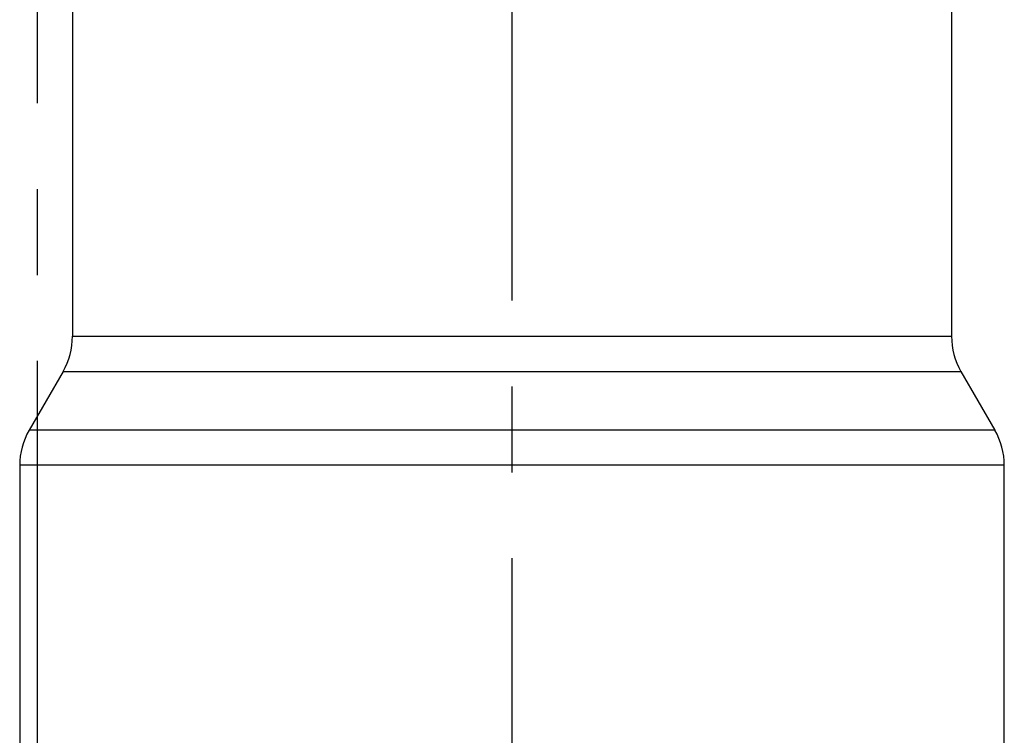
# Model space of a CAD drawing. Header units: millimetres. Extents: x 400 to 600, y 369 to 631.
# Tile 5 of 8: x 499 to 555, y 493 to 533. Entities that reach past the tile are written whole.
import ezdxf

# ---------------------------------------------------------------- set-up
doc = ezdxf.new("R2010")
doc.units = ezdxf.units.MM
doc.header["$LTSCALE"] = 65.185185
doc.linetypes.add('CENTER', pattern=[0.6, 0.375, -0.075, 0.075, -0.075])
for name, color, linetype in [('ACHSEN_S', 7, 'CONTINUOUS'), ('FLAECHEN', 7, 'CONTINUOUS'), ('KONST.EL_MIT_GEO', 7, 'CONTINUOUS')]:
    doc.layers.add(name, color=color, linetype=linetype)

msp = doc.modelspace()

# ---------------------------------------------------------------- linework, layer by layer
at = {"layer": 'ACHSEN_S', "color": 2, "linetype": 'CENTER'}
msp.add_line((500, 631.25), (500, 368.75), dxfattribs=at)
at = {"layer": 'FLAECHEN', "color": 2, "linetype": 'CENTER'}
msp.add_line((527, 478.25), (527, 572.25), dxfattribs=at)
at = {"layer": 'FLAECHEN', "color": 7, "linetype": 'Continuous'}
for p, q in [((502, 564.75), (502, 515.322)), ((552, 564.75), (552, 515.322)), ((501.464, 513.322), (499.536, 509.982)), ((552.536, 513.322), (554.464, 509.982)), ((499, 507.982), (499, 485.75)), ((555, 469.75), (555, 507.982))]:
    msp.add_line(p, q, dxfattribs=at)
at = {"layer": 'KONST.EL_MIT_GEO', "color": 7, "linetype": 'Continuous'}
for p, q in [((502, 515.322), (552, 515.322)), ((501.464, 513.322), (552.536, 513.322)), ((554.464, 509.982), (499.536, 509.982)), ((555, 507.982), (499, 507.982))]:
    msp.add_line(p, q, dxfattribs=at)
for centre, start, end in [((498, 515.322), 330, 360), ((556, 515.322), 180, 210), ((503, 507.982), 150, 180), ((551, 507.982), 0, 30)]:
    msp.add_arc(centre, 4, start, end, dxfattribs=at)

doc.saveas('drawing.dxf')
